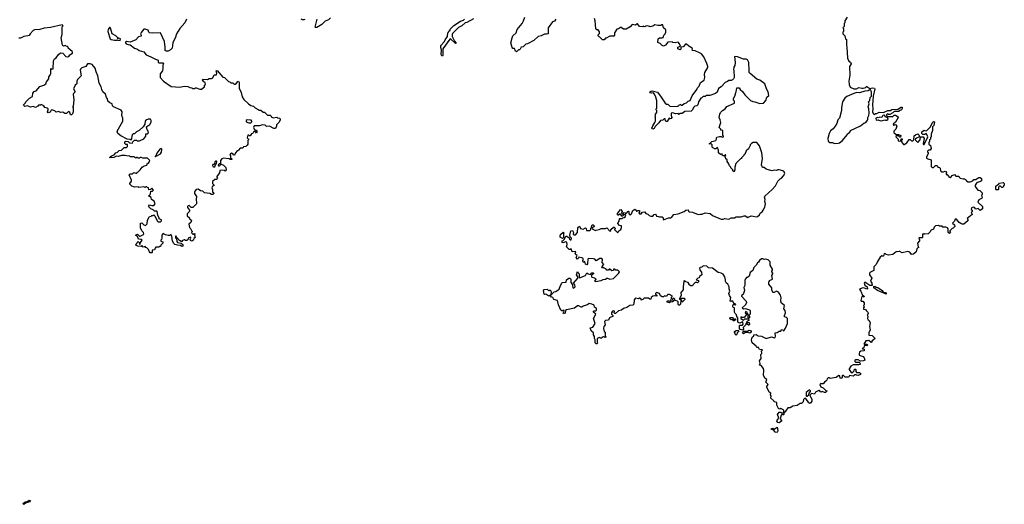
# Model space of a CAD drawing. Extents: x 2528690 to 2677062, y 911844 to 1023253.
# Tile 23 of 145: x 2567685 to 2581400, y 939524 to 946280. Entities that reach past the tile are written whole.
import ezdxf

# ---------------------------------------------------------------- set-up
doc = ezdxf.new("R2010")
doc.units = 0

msp = doc.modelspace()

# ---------------------------------------------------------------- linework, layer by layer
at = {"layer": '0CON10XD'}
for points in [[(2569330, 943125), (2569302, 943135), (2569302, 943145), (2569318, 943162), (2569320, 943175), (2569335, 943190), (2569350, 943175), (2569352, 943152), (2569365, 943150), (2569370, 943175), (2569390, 943205), (2569375, 943218), (2569342, 943222), (2569333, 943233), (2569328, 943258), (2569300, 943275), (2569325, 943290), (2569352, 943262), (2569365, 943260), (2569410, 943285), (2569412, 943295), (2569408, 943315), (2569388, 943335), (2569368, 943378), (2569370, 943445), (2569385, 943450), (2569415, 943418), (2569438, 943412), (2569460, 943435), (2569463, 943487), (2569490, 943525), (2569492, 943538), (2569515, 943540), (2569525, 943550), (2569545, 943550), (2569555, 943560), (2569568, 943548), (2569600, 943475), (2569615, 943460), (2569647, 943463), (2569660, 943475), (2569658, 943488), (2569630, 943505), (2569630, 943515), (2569608, 943555), (2569600, 943605), (2569595, 943610), (2569565, 943610), (2569545, 943630), (2569512, 943642), (2569480, 943675), (2569495, 943700), (2569525, 943690), (2569555, 943690), (2569570, 943715), (2569559, 943749), (2569522, 943772), (2569515, 943800), (2569480, 943825), (2569498, 943832), (2569502, 943848), (2569508, 943852), (2569512, 943888), (2569535, 943890), (2569550, 943905), (2569525, 943930), (2569508, 943912), (2569485, 943910), (2569478, 943938), (2569462, 943942), (2569455, 943950), (2569445, 943950), (2569435, 943940), (2569415, 943948), (2569345, 943940), (2569335, 943950), (2569285, 943943), (2569245, 943960), (2569220, 943985), (2569220, 943995), (2569242, 944028), (2569242, 944045), (2569210, 944115), (2569225, 944130), (2569255, 944130), (2569275, 944150), (2569305, 944140), (2569315, 944142), (2569325, 944160), (2569335, 944160), (2569362, 944185), (2569390, 944225), (2569418, 944242), (2569455, 944252), (2569462, 944268), (2569465, 944280), (2569478, 944282), (2569488, 944292), (2569492, 944308), (2569500, 944315), (2569465, 944348), (2569398, 944348), (2569375, 944360), (2569365, 944360), (2569355, 944350), (2569335, 944350), (2569325, 944360), (2569315, 944360), (2569305, 944350), (2569275, 944370), (2569228, 944368), (2569215, 944378), (2569175, 944380), (2569155, 944388), (2569105, 944387), (2569055, 944374), (2569034, 944376), (2568995, 944360), (2568942, 944352), (2568945, 944368), (2568965, 944382), (2569003, 944397), (2569024, 944426), (2569047, 944433), (2569072, 944458), (2569105, 944460), (2569142, 944498), (2569175, 944500), (2569188, 944512), (2569188, 944538), (2569165, 944540), (2569150, 944555), (2569150, 944575), (2569163, 944587), (2569195, 944580), (2569213, 944563), (2569255, 944560), (2569262, 944578), (2569285, 944600), (2569315, 944600), (2569323, 944593), (2569355, 944590), (2569362, 944598), (2569415, 944620), (2569440, 944655), (2569442, 944688), (2569465, 944690), (2569477, 944703), (2569470, 944735), (2569460, 944745), (2569452, 944785), (2569473, 944807), (2569500, 944815), (2569516, 944854), (2569517, 944875), (2569505, 944892), (2569475, 944892), (2569442, 944878), (2569433, 944867), (2569427, 944823), (2569405, 944788), (2569350, 944735), (2569310, 944715), (2569285, 944690), (2569265, 944690), (2569250, 944675), (2569238, 944602), (2569225, 944610), (2569183, 944613), (2569095, 944662), (2569053, 944695), (2569043, 944725), (2569120, 944865), (2569120, 944905), (2569110, 944945), (2569112, 944995), (2569099, 945019), (2568990, 945065), (2568978, 945078), (2568972, 945105), (2568940, 945120), (2568914, 945144), (2568908, 945175), (2568893, 945195), (2568882, 945242), (2568842, 945275), (2568827, 945305), (2568819, 945345), (2568793, 945393), (2568774, 945495), (2568748, 945555), (2568734, 945605), (2568695, 945656), (2568665, 945666), (2568630, 945665), (2568605, 945628), (2568552, 945608), (2568532, 945588), (2568528, 945575), (2568542, 945495), (2568490, 945445), (2568482, 945425), (2568482, 945388), (2568460, 945365), (2568433, 945317), (2568460, 945275), (2568435, 945252), (2568428, 945235), (2568437, 945165), (2568428, 945072), (2568420, 945065), (2568430, 945055), (2568430, 944995), (2568422, 944968), (2568407, 944953), (2568393, 944953), (2568382, 944985), (2568365, 944998), (2568335, 944972), (2568312, 944972), (2568285, 944990), (2568255, 944988), (2568225, 944998), (2568195, 944990), (2568175, 945010), (2568135, 945022), (2568122, 945018), (2568109, 944991), (2568083, 944983), (2568072, 944995), (2568080, 945025), (2568080, 945035), (2568070, 945045), (2568034, 945054), (2568019, 945079), (2567986, 945096), (2567975, 945090), (2567945, 945090), (2567940, 945075), (2567905, 945057), (2567875, 945068), (2567835, 945062), (2567795, 945080), (2567755, 945070), (2567742, 945082), (2567740, 945095), (2567768, 945122), (2567770, 945135), (2567820, 945185), (2567865, 945210), (2567868, 945255), (2567885, 945280), (2567915, 945288), (2567965, 945350), (2568022, 945368), (2568048, 945385), (2568060, 945415), (2568090, 945455), (2568090, 945485), (2568110, 945505), (2568110, 945515), (2568120, 945525), (2568120, 945595), (2568125, 945600), (2568132, 945592), (2568150, 945595), (2568158, 945705), (2568172, 945735), (2568193, 945747), (2568227, 945793), (2568255, 945818), (2568285, 945812), (2568330, 945765), (2568345, 945760), (2568370, 945765), (2568385, 945790), (2568420, 945815), (2568420, 945825), (2568418, 945835), (2568360, 945885), (2568358, 945898), (2568348, 945908), (2568332, 945912), (2568325, 945920), (2568295, 945910), (2568280, 945925), (2568262, 946025), (2568277, 946075), (2568278, 946165), (2568282, 946188), (2568290, 946195), (2568275, 946210), (2568115, 946172), (2568025, 946162), (2567965, 946142), (2567893, 946137), (2567875, 946130), (2567830, 946085), (2567815, 946060), (2567797, 946053), (2567743, 946047), (2567695, 946020), (2567675, 946020)], [(2570008, 946285), (2569986, 946234), (2569915, 946159), (2569869, 946085), (2569854, 946036), (2569819, 945955), (2569808, 945885), (2569785, 945858), (2569755, 945842), (2569725, 945840), (2569712, 945852), (2569712, 945895), (2569700, 945975), (2569646, 946096), (2569535, 946092), (2569495, 946097), (2569484, 946104), (2569474, 946134), (2569435, 946150), (2569415, 946148), (2569375, 946102), (2569370, 946085), (2569378, 946065), (2569375, 946050), (2569340, 946040), (2569305, 946000), (2569225, 945968), (2569175, 945978), (2569160, 945965), (2569160, 945955), (2569170, 945945), (2569195, 945932), (2569225, 945930), (2569285, 945883), (2569325, 945868), (2569350, 945850), (2569415, 945832), (2569445, 945790), (2569514, 945764), (2569575, 945730), (2569605, 945722), (2569612, 945715), (2569615, 945690), (2569625, 945678), (2569678, 945678), (2569688, 945665), (2569680, 945645), (2569680, 945605), (2569672, 945568), (2569642, 945525), (2569644, 945474), (2569688, 945425), (2569795, 945348), (2569915, 945338), (2569975, 945352), (2570025, 945350), (2570053, 945333), (2570085, 945330), (2570095, 945320), (2570125, 945320), (2570135, 945330), (2570145, 945330), (2570195, 945310), (2570217, 945313), (2570258, 945342), (2570260, 945365), (2570272, 945378), (2570268, 945405), (2570252, 945415), (2570233, 945443), (2570235, 945450), (2570302, 945448), (2570325, 945460), (2570355, 945460), (2570375, 945470), (2570395, 945510), (2570428, 945512), (2570432, 945535), (2570422, 945565), (2570435, 945572), (2570515, 945480), (2570540, 945475), (2570595, 945420), (2570610, 945415), (2570625, 945400), (2570655, 945400), (2570673, 945383), (2570685, 945382), (2570706, 945394), (2570725, 945420), (2570735, 945422), (2570741, 945405), (2570742, 945325), (2570772, 945265), (2570783, 945203), (2570807, 945167), (2570870, 945105), (2570905, 945082), (2570940, 945075), (2570965, 945050), (2571005, 945030), (2571015, 945020), (2571045, 945020), (2571075, 944990), (2571095, 944990), (2571135, 944950), (2571175, 944950), (2571190, 944935), (2571190, 944925), (2571215, 944910), (2571265, 944920), (2571275, 944910), (2571308, 944908), (2571312, 944885), (2571298, 944852), (2571260, 944815), (2571260, 944795), (2571248, 944762), (2571225, 944762), (2571165, 944797), (2571125, 944790), (2571105, 944808), (2571065, 944812), (2571025, 944798), (2571005, 944802), (2570952, 944798), (2570940, 944775), (2570948, 944768), (2570952, 944752), (2570962, 944742), (2570978, 944738), (2570990, 944725), (2570990, 944705), (2570985, 944700), (2570968, 944718), (2570945, 944720), (2570938, 944702), (2570928, 944692), (2570912, 944688), (2570895, 944660), (2570882, 944662), (2570875, 944670), (2570862, 944668), (2570852, 944635), (2570870, 944615), (2570870, 944605), (2570862, 944595), (2570862, 944545), (2570855, 944530), (2570837, 944513), (2570802, 944508), (2570795, 944490), (2570755, 944490), (2570735, 944460), (2570725, 944450), (2570715, 944450), (2570690, 944425), (2570675, 944390), (2570662, 944392), (2570660, 944405), (2570637, 944417), (2570621, 944409), (2570612, 944395), (2570620, 944385), (2570620, 944355), (2570638, 944338), (2570638, 944332), (2570615, 944330), (2570605, 944340), (2570525, 944348), (2570502, 944338), (2570482, 944318), (2570480, 944270), (2570465, 944270), (2570450, 944255), (2570452, 944242), (2570468, 944242), (2570480, 944255), (2570480, 944270), (2570525, 944250), (2570555, 944220), (2570560, 944185), (2570545, 944170), (2570535, 944180), (2570472, 944178), (2570470, 944145), (2570430, 944095), (2570432, 944082), (2570440, 944075), (2570438, 944062), (2570425, 944050), (2570405, 944050), (2570370, 944025), (2570370, 943995), (2570388, 943978), (2570390, 943965), (2570372, 943958), (2570362, 943935), (2570372, 943915), (2570370, 943875), (2570385, 943870), (2570390, 943855), (2570377, 943843), (2570355, 943842), (2570335, 943857), (2570258, 943868), (2570235, 943888), (2570202, 943892), (2570173, 943917), (2570145, 943912), (2570125, 943888), (2570118, 943875), (2570118, 943855), (2570150, 943815), (2570150, 943795), (2570142, 943785), (2570147, 943713), (2570095, 943660), (2570075, 943660), (2570045, 943688), (2570030, 943685), (2570022, 943675), (2570023, 943663), (2570050, 943625), (2570050, 943615), (2570045, 943600), (2570020, 943575), (2570020, 943545), (2570048, 943518), (2570052, 943502), (2570080, 943485), (2570070, 943455), (2570042, 943428), (2570050, 943385), (2570065, 943370), (2570082, 943332), (2570090, 943325), (2570080, 943315), (2570082, 943302), (2570095, 943290), (2570108, 943292), (2570115, 943300), (2570130, 943295), (2570120, 943285), (2570123, 943253), (2570130, 943245), (2570112, 943228), (2570108, 943212), (2570098, 943202), (2570085, 943192), (2570065, 943200), (2570058, 943215), (2570070, 943235), (2570065, 943250), (2570034, 943236), (2570027, 943213), (2570015, 943200), (2569995, 943200), (2569985, 943210), (2569975, 943210), (2569955, 943200), (2569945, 943188), (2569935, 943188), (2569910, 943200), (2569872, 943242), (2569865, 943260), (2569855, 943260), (2569855, 943240), (2569868, 943228), (2569874, 943186), (2569884, 943174), (2569935, 943164), (2569957, 943147), (2569957, 943125), (2569945, 943120), (2569925, 943134), (2569885, 943136), (2569848, 943148), (2569832, 943162), (2569813, 943193), (2569805, 943260), (2569795, 943280), (2569785, 943280), (2569775, 943270), (2569755, 943270), (2569715, 943282), (2569685, 943300), (2569663, 943277), (2569666, 943234), (2569662, 943218), (2569650, 943205), (2569652, 943192), (2569680, 943185), (2569680, 943165), (2569650, 943135), (2569645, 943120), (2569635, 943120), (2569625, 943110), (2569583, 943107), (2569570, 943095), (2569565, 943070), (2569532, 943068), (2569530, 943035), (2569525, 943030), (2569502, 943032), (2569492, 943042), (2569478, 943078), (2569458, 943098), (2569442, 943102), (2569435, 943120), (2569405, 943110), (2569385, 943130), (2569375, 943120), (2569330, 943125)], [(2571657, 946283), (2571645, 946278), (2571625, 946278), (2571605, 946288)], [(2572015, 946308), (2571985, 946277), (2571942, 946258), (2571892, 946215), (2571825, 946172), (2571805, 946170), (2571800, 946175), (2571828, 946285)], [(2574005, 946292), (2573915, 946242), (2573890, 946235), (2573844, 946196), (2573797, 946173), (2573714, 946086), (2573711, 946075), (2573710, 946045), (2573742, 945982), (2573767, 945953), (2573755, 945950), (2573685, 946012), (2573675, 946008), (2573581, 945875), (2573581, 945785), (2573575, 945772), (2573565, 945777), (2573558, 945795), (2573561, 945855), (2573549, 945895), (2573552, 945918), (2573603, 945975), (2573612, 945998), (2573642, 946045), (2573650, 946095), (2573660, 946105), (2573662, 946118), (2573680, 946135), (2573682, 946148), (2573731, 946199), (2573823, 946257), (2573865, 946274), (2573882, 946288)], [(2575152, 946285), (2575135, 946260), (2575105, 946252), (2575046, 946165), (2575047, 946083), (2575025, 946078), (2574995, 946080), (2574950, 946055), (2574906, 946044), (2574845, 945992), (2574757, 945943), (2574733, 945937), (2574697, 945903), (2574670, 945895), (2574655, 945870), (2574645, 945860), (2574632, 945858), (2574605, 945830), (2574592, 945842), (2574576, 945876), (2574555, 945880), (2574543, 945893), (2574528, 945955), (2574544, 946025), (2574556, 946054), (2574600, 946095), (2574613, 946145), (2574683, 946225), (2574703, 946265), (2574720, 946315)], [(2576533, 944847), (2576542, 944865), (2576540, 944915), (2576532, 944925), (2576540, 944935), (2576540, 944965), (2576560, 944985), (2576560, 945015), (2576550, 945025), (2576552, 945038), (2576560, 945045), (2576562, 945115), (2576558, 945155), (2576542, 945215), (2576525, 945248), (2576515, 945260), (2576485, 945256), (2576472, 945262), (2576463, 945275), (2576469, 945281), (2576495, 945286), (2576569, 945269), (2576622, 945202), (2576675, 945118), (2576695, 945102), (2576715, 945100), (2576740, 945075), (2576855, 945070), (2576862, 945088), (2576878, 945092), (2576885, 945100), (2576898, 945088), (2576915, 945090), (2576940, 945110), (2576975, 945121), (2576998, 945142), (2577023, 945155), (2577050, 945220), (2577118, 945305), (2577125, 945330), (2577148, 945352), (2577170, 945405), (2577220, 945435), (2577228, 945475), (2577223, 945515), (2577228, 945542), (2577268, 945615), (2577268, 945625), (2577255, 945670), (2577215, 945762), (2577182, 945802), (2577155, 945820), (2577095, 945848), (2577059, 945849), (2577052, 945855), (2577058, 945875), (2577052, 945885), (2577005, 945909), (2576975, 945937), (2576960, 945940), (2576925, 945900), (2576892, 945898), (2576892, 945868), (2576885, 945860), (2576852, 945875), (2576852, 945895), (2576888, 945912), (2576877, 945945), (2576856, 945966), (2576815, 945957), (2576785, 945960), (2576775, 945970), (2576715, 945968), (2576682, 945925), (2576655, 945912), (2576635, 945922), (2576608, 945948), (2576575, 945962), (2576580, 946015), (2576595, 946028), (2576635, 946028), (2576647, 946033), (2576658, 946065), (2576678, 946085), (2576687, 946105), (2576685, 946140), (2576652, 946165), (2576645, 946210), (2576625, 946210), (2576615, 946200), (2576575, 946198), (2576531, 946209), (2576505, 946190), (2576465, 946178), (2576435, 946192), (2576405, 946190), (2576395, 946182), (2576375, 946188), (2576365, 946182), (2576325, 946183), (2576315, 946188), (2576292, 946222), (2576285, 946222), (2576265, 946202), (2576218, 946212), (2576189, 946181), (2576135, 946150), (2576095, 946150), (2576065, 946170), (2576055, 946170), (2576027, 946153), (2576005, 946150), (2575968, 946095), (2575968, 946065), (2575959, 946051), (2575905, 946048), (2575855, 946020), (2575845, 946020), (2575825, 946000), (2575805, 946000), (2575768, 946038), (2575755, 946040), (2575743, 946053), (2575743, 946067), (2575762, 946088), (2575762, 946112), (2575745, 946140), (2575725, 946140), (2575710, 946155), (2575702, 946265), (2575692, 946295)], [(2579210, 946315), (2579180, 946265), (2579180, 946235), (2579170, 946225), (2579170, 946185), (2579150, 946165), (2579160, 946155), (2579160, 946115), (2579150, 946105), (2579150, 946085), (2579177, 946057), (2579190, 946015), (2579200, 946005), (2579200, 945925), (2579208, 945895), (2579218, 945745), (2579235, 945700), (2579256, 945686), (2579266, 945665), (2579242, 945625), (2579247, 945505), (2579233, 945423), (2579238, 945375), (2579251, 945341), (2579305, 945317), (2579342, 945318), (2579375, 945336), (2579414, 945324), (2579436, 945324), (2579470, 945335), (2579475, 945348), (2579487, 945347), (2579525, 945320), (2579565, 945331), (2579592, 945325), (2579598, 945315), (2579572, 945215), (2579563, 945095), (2579568, 945035), (2579562, 944995), (2579572, 944972), (2579585, 944960), (2579608, 944972), (2579625, 944972), (2579655, 944990), (2579715, 944988), (2579778, 945012), (2579817, 945013), (2579835, 945030), (2579917, 945033), (2579965, 945060), (2579975, 945060), (2579976, 945044), (2579966, 945024), (2579948, 945012), (2579925, 945002), (2579865, 944998), (2579845, 944980), (2579805, 944960), (2579785, 944960), (2579773, 944967), (2579760, 944955), (2579760, 944945), (2579775, 944930), (2579845, 944930), (2579865, 944950), (2579885, 944950), (2579920, 944925), (2579922, 944915), (2579885, 944850), (2579850, 944825), (2579855, 944810), (2579865, 944810), (2579875, 944820), (2579890, 944815), (2579902, 944795), (2579888, 944755), (2579860, 944725), (2579860, 944705), (2579895, 944680), (2579925, 944680), (2579960, 944665), (2579955, 944640), (2579945, 944640), (2579925, 944660), (2579895, 944660), (2579890, 944645), (2579920, 944615), (2579920, 944595), (2579935, 944580), (2579942, 944588), (2579958, 944592), (2579962, 944618), (2579975, 944620), (2579978, 944605), (2579970, 944595), (2579970, 944575), (2579995, 944540), (2580005, 944540), (2580040, 944565), (2580075, 944610), (2580088, 944608), (2580105, 944590), (2580128, 944592), (2580140, 944605), (2580145, 944660), (2580163, 944677), (2580195, 944690), (2580210, 944675), (2580220, 944645), (2580175, 944630), (2580160, 944615), (2580162, 944602), (2580195, 944570), (2580230, 944605), (2580232, 944648), (2580268, 944648), (2580282, 944625), (2580270, 944555), (2580275, 944540), (2580285, 944540), (2580333, 944645), (2580315, 944690), (2580302, 944688), (2580295, 944680), (2580265, 944680), (2580250, 944695), (2580250, 944715), (2580285, 944740), (2580293, 944733), (2580315, 944730), (2580365, 944780), (2580405, 944850), (2580415, 944860), (2580428, 944858), (2580420, 944805), (2580402, 944785), (2580398, 944735), (2580380, 944685), (2580380, 944645), (2580373, 944637), (2580370, 944615), (2580360, 944605), (2580360, 944585), (2580350, 944565), (2580350, 944545), (2580370, 944525), (2580380, 944485), (2580368, 944462), (2580345, 944460), (2580332, 944448), (2580330, 944435), (2580338, 944428), (2580340, 944415), (2580318, 944365), (2580318, 944348), (2580335, 944338), (2580380, 944325), (2580380, 944235), (2580395, 944220), (2580415, 944220), (2580442, 944248), (2580458, 944248), (2580468, 944238), (2580472, 944222), (2580495, 944220), (2580505, 944210), (2580513, 944173), (2580525, 944160), (2580552, 944158), (2580575, 944170), (2580590, 944165), (2580592, 944152), (2580600, 944145), (2580590, 944135), (2580592, 944122), (2580605, 944120), (2580630, 944085), (2580645, 944082), (2580662, 944088), (2580675, 944110), (2580705, 944120), (2580725, 944100), (2580765, 944100), (2580770, 944085), (2580785, 944072), (2580825, 944060), (2580845, 944060), (2580855, 944050), (2580865, 944050), (2580872, 944032), (2580895, 944018), (2580925, 944018), (2580960, 944035), (2580975, 944050), (2581005, 944050), (2581025, 944070), (2581038, 944072), (2581045, 944080), (2581065, 944080), (2581080, 944065), (2581080, 944035), (2581070, 944025), (2581028, 944012), (2581011, 943999), (2580992, 943975), (2580992, 943955), (2581032, 943902), (2581057, 943897), (2581090, 943865), (2581090, 943845), (2581082, 943835), (2581092, 943798), (2581080, 943785), (2581045, 943770), (2581030, 943735), (2581098, 943678), (2581098, 943642), (2581065, 943620), (2581038, 943648), (2581005, 943640), (2580985, 943660), (2580968, 943668), (2580942, 943658), (2580940, 943635), (2580950, 943625), (2580950, 943605), (2580942, 943598), (2580940, 943585), (2580948, 943578), (2580950, 943565), (2580882, 943508), (2580890, 943495), (2580890, 943475), (2580835, 943430), (2580815, 943430), (2580795, 943440), (2580773, 943453), (2580735, 943500), (2580715, 943500), (2580708, 943472), (2580680, 943445), (2580708, 943418), (2580710, 943395), (2580688, 943372), (2580672, 943368), (2580642, 943338), (2580640, 943325), (2580650, 943315), (2580635, 943300), (2580620, 943315), (2580620, 943365), (2580608, 943378), (2580585, 943390), (2580545, 943390), (2580535, 943400), (2580495, 943400), (2580485, 943410), (2580442, 943408), (2580423, 943387), (2580415, 943360), (2580382, 943348), (2580372, 943338), (2580368, 943322), (2580340, 943295), (2580295, 943290), (2580285, 943300), (2580278, 943292), (2580262, 943288), (2580260, 943245), (2580255, 943240), (2580215, 943240), (2580210, 943235), (2580212, 943222), (2580220, 943215), (2580220, 943195), (2580190, 943165), (2580200, 943115), (2580210, 943105), (2580195, 943100), (2580180, 943085), (2580170, 943045), (2580135, 943010), (2580108, 943008), (2580085, 943040), (2580055, 943048), (2579975, 943032), (2579945, 943050), (2579935, 943050), (2579895, 943042), (2579845, 943008), (2579785, 942998), (2579756, 943006), (2579745, 943018), (2579725, 943020), (2579717, 942983), (2579703, 942983), (2579695, 942990), (2579671, 942969), (2579632, 942908), (2579617, 942865), (2579584, 942836), (2579582, 942785), (2579535, 942760), (2579522, 942745), (2579520, 942725), (2579556, 942676), (2579537, 942635), (2579557, 942607), (2579560, 942575), (2579525, 942575), (2579455, 942620), (2579449, 942605), (2579455, 942580), (2579492, 942555), (2579495, 942530), (2579485, 942523), (2579445, 942540), (2579415, 942538), (2579395, 942530), (2579383, 942517), (2579402, 942495), (2579425, 942440), (2579450, 942425), (2579445, 942410), (2579435, 942420), (2579415, 942420), (2579400, 942365), (2579408, 942358), (2579428, 942358), (2579450, 942335), (2579450, 942305), (2579440, 942295), (2579448, 942275), (2579440, 942265), (2579440, 942245), (2579465, 942240), (2579474, 942224), (2579501, 942201), (2579503, 942185), (2579492, 942165), (2579498, 942145), (2579494, 942114), (2579502, 942095), (2579516, 942086), (2579532, 942052), (2579520, 942005), (2579532, 941955), (2579512, 941915), (2579513, 941883), (2579558, 941878), (2579600, 941835), (2579580, 941815), (2579560, 941805), (2579545, 941780), (2579515, 941810), (2579495, 941802), (2579470, 941805), (2579442, 941755), (2579455, 941750), (2579462, 941758), (2579486, 941756), (2579500, 941745), (2579485, 941732), (2579452, 941738), (2579438, 941702), (2579422, 941698), (2579425, 941690), (2579450, 941685), (2579446, 941664), (2579401, 941659), (2579383, 941645), (2579377, 941625), (2579380, 941605), (2579433, 941583), (2579447, 941567), (2579458, 941532), (2579437, 941523), (2579395, 941522), (2579365, 941540), (2579325, 941540), (2579318, 941532), (2579320, 941515), (2579328, 941508), (2579377, 941507), (2579387, 941497), (2579390, 941475), (2579375, 941470), (2579295, 941470), (2579262, 941448), (2579240, 941415), (2579240, 941405), (2579265, 941360), (2579275, 941358), (2579290, 941365), (2579310, 941385), (2579312, 941408), (2579325, 941410), (2579330, 941405), (2579330, 941375), (2579343, 941363), (2579385, 941360), (2579400, 941345), (2579398, 941335), (2579365, 941320), (2579343, 941323), (2579335, 941330), (2579315, 941330), (2579310, 941320), (2579297, 941313), (2579245, 941320), (2579235, 941300), (2579225, 941298), (2579185, 941298), (2579158, 941318), (2579145, 941320), (2579140, 941315), (2579142, 941288), (2579125, 941280), (2579112, 941282), (2579110, 941315), (2579095, 941320), (2579059, 941291), (2578975, 941280), (2578967, 941287), (2578945, 941288), (2578932, 941275), (2578930, 941255), (2578915, 941240)], [(2569085, 945990), (2569090, 946015), (2569065, 946020), (2569052, 946012), (2569050, 946025), (2569022, 946055), (2568974, 946084), (2568955, 946150), (2568945, 946170), (2568935, 946170), (2568918, 946145), (2568914, 946115), (2568946, 946015), (2568958, 946005), (2569005, 945994), (2569037, 945993), (2569045, 946000), (2569053, 945993), (2569085, 945990)], [(2575186, 942514), (2575198, 942525), (2575217, 942575), (2575240, 942615), (2575298, 942622), (2575302, 942655), (2575335, 942678), (2575347, 942677), (2575362, 942662), (2575360, 942615), (2575382, 942592), (2575388, 942545), (2575395, 942538), (2575415, 942548), (2575422, 942555), (2575420, 942585), (2575400, 942605), (2575460, 942675), (2575460, 942695), (2575440, 942725), (2575455, 942770), (2575462, 942752), (2575477, 942737), (2575480, 942685), (2575485, 942680), (2575565, 942712), (2575585, 942750), (2575605, 942738), (2575635, 942730), (2575655, 942750), (2575675, 942750), (2575680, 942745), (2575678, 942735), (2575652, 942718), (2575648, 942698), (2575655, 942690), (2575692, 942682), (2575705, 942670), (2575708, 942665), (2575690, 942635), (2575705, 942628), (2575785, 942642), (2575813, 942657), (2575845, 942662), (2575864, 942676), (2575875, 942678), (2575905, 942662), (2575955, 942670), (2576028, 942742), (2576040, 942765), (2576015, 942790), (2575985, 942790), (2575975, 942800), (2575955, 942800), (2575950, 942785), (2575935, 942780), (2575905, 942800), (2575895, 942800), (2575885, 942790), (2575865, 942790), (2575848, 942808), (2575832, 942812), (2575825, 942820), (2575805, 942820), (2575792, 942835), (2575820, 942865), (2575798, 942895), (2575802, 942935), (2575795, 942950), (2575765, 942950), (2575715, 942920), (2575695, 942940), (2575677, 942947), (2575608, 942952), (2575598, 942942), (2575592, 942875), (2575585, 942862), (2575565, 942870), (2575555, 942910), (2575545, 942900), (2575532, 942902), (2575530, 942925), (2575538, 942935), (2575532, 942945), (2575530, 942955), (2575515, 942962), (2575475, 942970), (2575470, 942955), (2575455, 942940), (2575438, 942965), (2575450, 942995), (2575435, 943000), (2575422, 943015), (2575430, 943045), (2575425, 943050), (2575382, 943042), (2575368, 943088), (2575352, 943078), (2575338, 943078), (2575300, 943115), (2575313, 943147), (2575305, 943180), (2575288, 943182), (2575255, 943168), (2575242, 943175), (2575242, 943198), (2575255, 943200), (2575275, 943220), (2575282, 943248), (2575295, 943260), (2575305, 943260), (2575338, 943238), (2575342, 943222), (2575352, 943212), (2575368, 943212), (2575370, 943235), (2575352, 943252), (2575348, 943275), (2575362, 943338), (2575385, 943340), (2575400, 943315), (2575395, 943290), (2575405, 943282), (2575425, 943282), (2575456, 943314), (2575460, 943385), (2575485, 943400), (2575495, 943370), (2575535, 943362), (2575565, 943378), (2575577, 943367), (2575582, 943342), (2575625, 943340), (2575640, 943355), (2575640, 943375), (2575650, 943385), (2575655, 943410), (2575665, 943420), (2575675, 943420), (2575687, 943407), (2575688, 943395), (2575662, 943378), (2575660, 943365), (2575705, 943340), (2575713, 943347), (2575757, 943353), (2575785, 943368), (2575845, 943370), (2575865, 943378), (2575905, 943332), (2575918, 943342), (2575920, 943355), (2575955, 943390), (2575965, 943390), (2575980, 943375), (2575970, 943345), (2575988, 943338), (2576015, 943310), (2576032, 943338), (2576058, 943355), (2576070, 943385), (2576068, 943408), (2576042, 943412), (2576018, 943438), (2576022, 943455), (2576037, 943473), (2576040, 943505), (2576045, 943510), (2576075, 943510), (2576085, 943520), (2576107, 943523), (2576122, 943535), (2576130, 943555), (2576125, 943560), (2576095, 943560), (2576085, 943540), (2576072, 943542), (2576055, 943570), (2576045, 943570), (2576027, 943553), (2576020, 943555), (2576008, 943575), (2576033, 943607), (2576045, 943630), (2576060, 943635), (2576078, 943605), (2576070, 943585), (2576085, 943570), (2576105, 943590), (2576118, 943588), (2576125, 943580), (2576138, 943582), (2576148, 943592), (2576152, 943608), (2576165, 943610), (2576170, 943605), (2576170, 943575), (2576195, 943560), (2576208, 943572), (2576225, 943620), (2576255, 943640), (2576270, 943625), (2576275, 943610), (2576288, 943612), (2576295, 943620), (2576318, 943618), (2576320, 943595), (2576310, 943585), (2576325, 943572), (2576340, 943575), (2576361, 943599), (2576392, 943602), (2576405, 943578), (2576435, 943570), (2576455, 943550), (2576475, 943540), (2576505, 943540), (2576525, 943562), (2576545, 943570), (2576555, 943540), (2576585, 943538), (2576595, 943530), (2576635, 943530), (2576647, 943517), (2576648, 943498), (2576655, 943490), (2576721, 943519), (2576755, 943518), (2576765, 943522), (2576798, 943562), (2576857, 943573), (2576942, 943608), (2576965, 943623), (2576995, 943628), (2577002, 943612), (2577013, 943603), (2577057, 943597), (2577135, 943562), (2577165, 943570), (2577192, 943568), (2577235, 943588), (2577305, 943578), (2577335, 943552), (2577455, 943498), (2577482, 943498), (2577505, 943510), (2577565, 943500), (2577595, 943518), (2577642, 943518), (2577665, 943532), (2577735, 943530), (2577775, 943548), (2577795, 943548), (2577825, 943522), (2577875, 943544), (2577903, 943543), (2577945, 943530), (2577964, 943536), (2577989, 943561), (2577997, 943583), (2578025, 943602), (2578042, 943625), (2578062, 943665), (2578072, 943715), (2578062, 943745), (2578068, 943775), (2578058, 943805), (2578062, 943818), (2578168, 943915), (2578212, 943965), (2578245, 944028), (2578277, 944063), (2578295, 944072), (2578325, 944102), (2578342, 944135), (2578335, 944160), (2578315, 944172), (2578265, 944188), (2578245, 944188), (2578225, 944178), (2578195, 944180), (2578164, 944174), (2578085, 944198), (2578055, 944218), (2578031, 944221), (2578017, 944255), (2578030, 944345), (2578023, 944423), (2577992, 944522), (2577955, 944570), (2577903, 944567), (2577880, 944555), (2577860, 944535), (2577860, 944525), (2577835, 944480), (2577805, 944450), (2577785, 944400), (2577775, 944400), (2577770, 944385), (2577740, 944355), (2577740, 944345), (2577725, 944340), (2577660, 944275), (2577648, 944225), (2577648, 944185), (2577635, 944160), (2577620, 944175), (2577620, 944185), (2577590, 944215), (2577590, 944225), (2577573, 944243), (2577565, 944270), (2577540, 944305), (2577540, 944325), (2577522, 944342), (2577518, 944358), (2577510, 944365), (2577512, 944378), (2577520, 944385), (2577518, 944398), (2577512, 944398), (2577498, 944382), (2577485, 944380), (2577472, 944392), (2577468, 944408), (2577445, 944400), (2577420, 944425), (2577420, 944465), (2577412, 944472), (2577408, 944488), (2577395, 944500), (2577385, 944480), (2577365, 944480), (2577355, 944490), (2577342, 944492), (2577330, 944505), (2577330, 944535), (2577315, 944550), (2577293, 944543), (2577292, 944555), (2577308, 944562), (2577328, 944582), (2577382, 944595), (2577392, 944615), (2577390, 944635), (2577395, 944640), (2577435, 944650), (2577455, 944650), (2577475, 944640), (2577490, 944645), (2577488, 944658), (2577480, 944665), (2577480, 944735), (2577452, 944742), (2577450, 944755), (2577430, 944775), (2577452, 944845), (2577443, 944885), (2577428, 944915), (2577438, 944965), (2577448, 944985), (2577475, 945012), (2577512, 945035), (2577535, 945072), (2577640, 945115), (2577640, 945145), (2577628, 945158), (2577628, 945182), (2577647, 945213), (2577660, 945265), (2577667, 945273), (2577672, 945328), (2577705, 945330), (2577720, 945305), (2577755, 945280), (2577785, 945232), (2577865, 945152), (2577895, 945138), (2577925, 945137), (2577995, 945113), (2578045, 945118), (2578078, 945152), (2578092, 945198), (2578118, 945225), (2578109, 945275), (2578086, 945316), (2578066, 945385), (2577995, 945438), (2577955, 945453), (2577861, 945531), (2577846, 945545), (2577847, 945573), (2577840, 945685), (2577825, 945720), (2577805, 945729), (2577765, 945729), (2577685, 945761), (2577642, 945768), (2577653, 945685), (2577647, 945643), (2577633, 945617), (2577628, 945585), (2577632, 945575), (2577638, 945475), (2577630, 945455), (2577615, 945440), (2577595, 945432), (2577565, 945432), (2577543, 945417), (2577510, 945405), (2577455, 945342), (2577421, 945319), (2577401, 945269), (2577375, 945250), (2577296, 945224), (2577248, 945222), (2577235, 945210), (2577205, 945210), (2577185, 945190), (2577172, 945188), (2577140, 945135), (2577130, 945095), (2577115, 945080), (2577090, 945075), (2577075, 945060), (2577053, 945017), (2577037, 945003), (2576948, 945002), (2576915, 944970), (2576885, 944970), (2576865, 944960), (2576855, 944970), (2576818, 944968), (2576785, 944980), (2576760, 944975), (2576760, 944945), (2576770, 944915), (2576758, 944902), (2576745, 944900), (2576732, 944908), (2576705, 944860), (2576692, 944862), (2576682, 944872), (2576675, 944900), (2576662, 944898), (2576645, 944880), (2576610, 944875), (2576590, 944840), (2576535, 944792), (2576523, 944765), (2576506, 944754), (2576495, 944758), (2576491, 944769), (2576502, 944798), (2576533, 944847)], [(2579035, 944556), (2579085, 944557), (2579105, 944563), (2579146, 944594), (2579210, 944675), (2579215, 944690), (2579248, 944712), (2579258, 944735), (2579395, 944798), (2579445, 944838), (2579470, 944845), (2579495, 944880), (2579500, 944895), (2579497, 944915), (2579511, 944945), (2579518, 944982), (2579514, 945035), (2579504, 945065), (2579519, 945105), (2579510, 945135), (2579526, 945155), (2579530, 945195), (2579548, 945215), (2579551, 945229), (2579549, 945275), (2579535, 945300), (2579525, 945302), (2579505, 945288), (2579455, 945282), (2579385, 945261), (2579345, 945263), (2579303, 945253), (2579205, 945209), (2579179, 945185), (2579148, 945135), (2579134, 945055), (2579134, 945015), (2579105, 944908), (2579080, 944885), (2579066, 944835), (2579044, 944795), (2579015, 944758), (2578979, 944731), (2578959, 944695), (2578940, 944625), (2578946, 944586), (2578968, 944568), (2579005, 944566), (2579035, 944556)], [(2570905, 944840), (2570918, 944855), (2570918, 944865), (2570907, 944877), (2570855, 944882), (2570840, 944875), (2570840, 944855), (2570875, 944840), (2570905, 944840)], [(2579675, 944872), (2579705, 944873), (2579735, 944882), (2579745, 944878), (2579765, 944880), (2579780, 944895), (2579778, 944908), (2579768, 944918), (2579740, 944925), (2579737, 944947), (2579710, 944945), (2579692, 944918), (2579665, 944920), (2579645, 944912), (2579635, 944917), (2579610, 944905), (2579615, 944880), (2579645, 944882), (2579675, 944872)], [(2569575, 944370), (2569580, 944380), (2569595, 944380), (2569645, 944412), (2569660, 944435), (2569666, 944476), (2569655, 944482), (2569637, 944473), (2569595, 944420), (2569580, 944380), (2569570, 944375), (2569575, 944370)], [(2570385, 944228), (2570405, 944230), (2570412, 944258), (2570427, 944273), (2570430, 944305), (2570425, 944310), (2570415, 944310), (2570405, 944300), (2570398, 944272), (2570388, 944262), (2570375, 944260), (2570372, 944252), (2570375, 944232), (2570385, 944228)], [(2581315, 943910), (2581285, 943910), (2581280, 943915), (2581282, 943958), (2581303, 943977), (2581318, 943982), (2581335, 944000), (2581385, 944010), (2581400, 943995), (2581400, 943975), (2581390, 943965), (2581390, 943955), (2581375, 943940), (2581365, 943940), (2581345, 943960), (2581332, 943958), (2581320, 943945), (2581320, 943915), (2581315, 943910)], [(2575245, 943230), (2575215, 943250), (2575213, 943263), (2575218, 943285), (2575255, 943320), (2575270, 943305), (2575260, 943295), (2575260, 943245), (2575245, 943230)], [(2578915, 941240), (2578895, 941228), (2578875, 941202), (2578853, 941203), (2578845, 941210), (2578830, 941195), (2578845, 941160), (2578878, 941148), (2578915, 941110), (2578928, 941108), (2578928, 941102), (2578910, 941085), (2578895, 941082), (2578865, 941098), (2578845, 941090), (2578825, 941110), (2578815, 941110), (2578771, 941089), (2578755, 941060), (2578713, 941067), (2578690, 941045), (2578720, 940985), (2578717, 940963), (2578695, 940932), (2578675, 940940), (2578635, 941000), (2578615, 940998), (2578602, 940985), (2578598, 940952), (2578575, 940930), (2578555, 940930), (2578515, 940900), (2578455, 940892), (2578415, 940868), (2578383, 940867), (2578350, 940825), (2578350, 940815), (2578330, 940800), (2578330, 940835), (2578285, 940860), (2578275, 940852), (2578255, 940860), (2578232, 940905), (2578230, 940945), (2578192, 940952), (2578190, 940965), (2578150, 941005), (2578152, 941035), (2578140, 941055), (2578150, 941065), (2578150, 941075), (2578125, 941090), (2578098, 941148), (2578090, 941155), (2578090, 941165), (2578110, 941195), (2578080, 941225), (2578092, 941262), (2578070, 941280), (2578048, 941318), (2578052, 941395), (2578046, 941416), (2578015, 941460), (2577990, 941465), (2578000, 941485), (2577990, 941525), (2578012, 941558), (2578008, 941612), (2578022, 941628), (2578018, 941662), (2578030, 941675), (2578025, 941680), (2577992, 941682), (2577975, 941710), (2577955, 941710), (2577945, 941730), (2577890, 941775), (2577880, 941815), (2577882, 941835), (2577892, 941858), (2577910, 941875), (2577912, 941888), (2577945, 941892), (2577973, 941873), (2578016, 941866), (2578085, 941838), (2578155, 941860), (2578197, 941843), (2578208, 941852), (2578213, 941867), (2578210, 941915), (2578235, 941920), (2578263, 941937), (2578285, 941940), (2578295, 941960), (2578317, 941957), (2578320, 941945), (2578328, 941942), (2578352, 941978), (2578378, 942045), (2578378, 942115), (2578367, 942127), (2578338, 942138), (2578338, 942155), (2578350, 942195), (2578347, 942227), (2578328, 942248), (2578337, 942295), (2578292, 942335), (2578288, 942365), (2578293, 942403), (2578282, 942442), (2578253, 942483), (2578226, 942496), (2578192, 942478), (2578175, 942478), (2578160, 942515), (2578162, 942542), (2578122, 942595), (2578120, 942625), (2578130, 942635), (2578130, 942645), (2578170, 942665), (2578163, 942713), (2578178, 942735), (2578177, 942747), (2578160, 942765), (2578160, 942775), (2578172, 942788), (2578172, 942802), (2578138, 942858), (2578138, 942905), (2578112, 942932), (2578075, 942940), (2578055, 942938), (2578035, 942947), (2578020, 942945), (2577990, 942925), (2577978, 942902), (2577961, 942889), (2577945, 942860), (2577910, 942825), (2577898, 942785), (2577860, 942755), (2577847, 942705), (2577825, 942688), (2577810, 942685), (2577793, 942667), (2577788, 942645), (2577788, 942575), (2577770, 942545), (2577782, 942505), (2577762, 942448), (2577740, 942435), (2577740, 942425), (2577802, 942355), (2577808, 942335), (2577789, 942301), (2577750, 942265), (2577768, 942248), (2577795, 942252), (2577850, 942235), (2577858, 942225), (2577858, 942175), (2577840, 942155), (2577850, 942145), (2577850, 942125), (2577845, 942120), (2577832, 942122), (2577830, 942175), (2577820, 942185), (2577820, 942205), (2577795, 942210), (2577790, 942195), (2577808, 942178), (2577808, 942172), (2577775, 942130), (2577745, 942130), (2577732, 942138), (2577730, 942115), (2577765, 942090), (2577785, 942110), (2577838, 942108), (2577840, 942085), (2577822, 942078), (2577810, 942065), (2577815, 942060), (2577845, 942060), (2577852, 942035), (2577848, 942022), (2577835, 942020), (2577820, 942035), (2577818, 942048), (2577805, 942050), (2577797, 942023), (2577763, 941987), (2577768, 941965), (2577758, 941952), (2577722, 941962), (2577710, 941975), (2577710, 942015), (2577715, 942020), (2577755, 942020), (2577762, 942035), (2577760, 942065), (2577755, 942070), (2577715, 942050), (2577702, 942052), (2577690, 942065), (2577690, 942125), (2577672, 942142), (2577670, 942165), (2577650, 942185), (2577640, 942205), (2577640, 942265), (2577625, 942270), (2577618, 942285), (2577625, 942310), (2577645, 942310), (2577655, 942300), (2577660, 942315), (2577632, 942322), (2577618, 942358), (2577605, 942360), (2577595, 942350), (2577582, 942355), (2577592, 942405), (2577572, 942435), (2577562, 942465), (2577578, 942495), (2577567, 942527), (2577567, 942557), (2577550, 942595), (2577525, 942612), (2577515, 942630), (2577518, 942655), (2577507, 942697), (2577483, 942733), (2577455, 942748), (2577415, 942758), (2577335, 942818), (2577281, 942821), (2577255, 942842), (2577205, 942848), (2577185, 942830), (2577163, 942827), (2577153, 942815), (2577162, 942782), (2577182, 942762), (2577187, 942725), (2577152, 942698), (2577148, 942682), (2577132, 942678), (2577110, 942655), (2577140, 942645), (2577140, 942625), (2577125, 942610), (2577115, 942618), (2577093, 942617), (2577065, 942590), (2577055, 942570), (2577035, 942570), (2577010, 942585), (2577010, 942595), (2576995, 942618), (2576966, 942626), (2576945, 942642), (2576938, 942635), (2576926, 942554), (2576928, 942515), (2576893, 942477), (2576893, 942463), (2576900, 942455), (2576897, 942433), (2576870, 942385), (2576885, 942380), (2576903, 942397), (2576945, 942400), (2576949, 942381), (2576915, 942340), (2576908, 942368), (2576892, 942368), (2576890, 942315), (2576875, 942300), (2576865, 942300), (2576858, 942308), (2576858, 942348), (2576847, 942357), (2576810, 942365), (2576810, 942385), (2576795, 942400), (2576780, 942385), (2576780, 942375), (2576790, 942365), (2576790, 942355), (2576780, 942345), (2576745, 942340), (2576735, 942332), (2576704, 942344), (2576702, 942355), (2576715, 942362), (2576732, 942362), (2576748, 942352), (2576760, 942365), (2576763, 942407), (2576778, 942428), (2576735, 942448), (2576715, 942448), (2576700, 942435), (2576695, 942420), (2576665, 942430), (2576652, 942418), (2576635, 942418), (2576612, 942432), (2576598, 942465), (2576555, 942478), (2576540, 942465), (2576540, 942455), (2576558, 942438), (2576560, 942425), (2576525, 942432), (2576505, 942428), (2576480, 942405), (2576477, 942383), (2576462, 942382), (2576445, 942400), (2576385, 942398), (2576365, 942380), (2576340, 942370), (2576340, 942385), (2576325, 942400), (2576315, 942400), (2576305, 942390), (2576265, 942398), (2576243, 942375), (2576240, 942315), (2576225, 942300), (2576185, 942298), (2576144, 942266), (2576095, 942252), (2576067, 942233), (2576025, 942220), (2575986, 942184), (2575975, 942183), (2575964, 942194), (2575968, 942215), (2575955, 942220), (2575944, 942216), (2575927, 942193), (2575927, 942175), (2575948, 942155), (2575950, 942145), (2575902, 942125), (2575885, 942092), (2575843, 942087), (2575830, 942075), (2575838, 942025), (2575822, 942005), (2575818, 941975), (2575828, 941935), (2575838, 941925), (2575838, 941878), (2575850, 941855), (2575835, 941850), (2575825, 941860), (2575815, 941860), (2575800, 941855), (2575795, 941840), (2575775, 941840), (2575765, 941850), (2575730, 941835), (2575730, 941785), (2575738, 941775), (2575725, 941760), (2575713, 941763), (2575700, 941775), (2575700, 941815), (2575690, 941835), (2575692, 941865), (2575678, 941888), (2575680, 941915), (2575644, 941944), (2575630, 941985), (2575670, 941995), (2575703, 942045), (2575680, 942115), (2575708, 942175), (2575680, 942205), (2575678, 942215), (2575685, 942222), (2575707, 942223), (2575718, 942232), (2575718, 942255), (2575693, 942273), (2575685, 942300), (2575656, 942316), (2575618, 942322), (2575596, 942304), (2575575, 942302), (2575535, 942288), (2575515, 942272), (2575505, 942272), (2575475, 942290), (2575455, 942290), (2575415, 942260), (2575303, 942237), (2575290, 942225), (2575285, 942190), (2575258, 942178), (2575253, 942187), (2575270, 942215), (2575270, 942225), (2575255, 942230), (2575245, 942220), (2575235, 942220), (2575225, 942230), (2575192, 942305), (2575178, 942365), (2575125, 942380), (2575110, 942405), (2575094, 942414), (2575080, 942435), (2575132, 942488), (2575155, 942490), (2575186, 942514)], [(2575055, 942428), (2575015, 942452), (2574995, 942450), (2574990, 942455), (2574980, 942505), (2574991, 942519), (2575032, 942522), (2575055, 942500), (2575065, 942510), (2575075, 942510), (2575085, 942500), (2575088, 942475), (2575080, 942440), (2575065, 942430), (2575055, 942428)], [(2579755, 942452), (2579635, 942505), (2579583, 942543), (2579581, 942559), (2579595, 942564), (2579615, 942551), (2579637, 942547), (2579697, 942507), (2579713, 942483), (2579745, 942475), (2579756, 942465), (2579755, 942452)], [(2577635, 942080), (2577622, 942082), (2577615, 942100), (2577595, 942098), (2577580, 942105), (2577578, 942115), (2577585, 942130), (2577618, 942128), (2577622, 942112), (2577635, 942100), (2577645, 942110), (2577658, 942108), (2577658, 942092), (2577645, 942090), (2577635, 942080)], [(2577665, 941882), (2577652, 941895), (2577652, 941912), (2577640, 941925), (2577640, 941935), (2577665, 941948), (2577695, 941950), (2577700, 941935), (2577680, 941915), (2577675, 941890), (2577665, 941882)], [(2577765, 941900), (2577752, 941915), (2577772, 941938), (2577823, 941937), (2577845, 941950), (2577872, 941942), (2577872, 941925), (2577855, 941908), (2577825, 941918), (2577795, 941918), (2577765, 941900)], [(2578645, 941030), (2578655, 941032), (2578678, 941052), (2578680, 941075), (2578700, 941095), (2578700, 941105), (2578685, 941118), (2578640, 941085), (2578638, 941038), (2578645, 941030)], [(2578265, 940662), (2578244, 940664), (2578232, 940685), (2578235, 940698), (2578258, 940725), (2578242, 940775), (2578265, 940810), (2578287, 940807), (2578295, 940800), (2578330, 940800), (2578330, 940775), (2578325, 940770), (2578315, 940770), (2578305, 940780), (2578290, 940765), (2578278, 940715), (2578298, 940695), (2578298, 940685), (2578265, 940662)], [(2578235, 940527), (2578209, 940529), (2578188, 940558), (2578160, 940565), (2578153, 940573), (2578155, 940580), (2578175, 940588), (2578195, 940570), (2578235, 940598), (2578246, 940555), (2578243, 940535), (2578235, 940527)], [(2567745, 939524), (2567730, 939535), (2567765, 939559), (2567788, 939562), (2567815, 939581), (2567837, 939577), (2567821, 939559), (2567768, 939542), (2567745, 939524)]]:
    msp.add_lwpolyline(points, dxfattribs=at)

doc.saveas('drawing.dxf')
